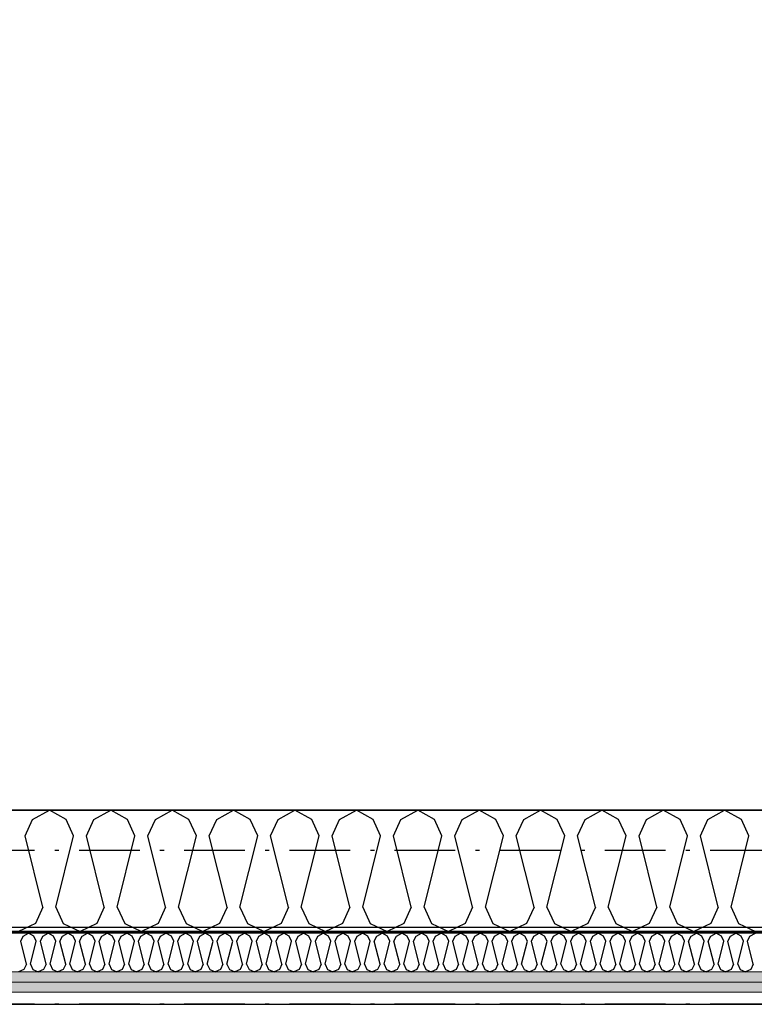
# Model space of a CAD drawing. Header units: millimetres. Extents: x -117798 to 93698, y -182207 to 252400.
# Tile 163 of 222: x -74057 to -73149, y -15112 to -13896. Entities that reach past the tile are written whole.
import ezdxf
from ezdxf.enums import TextEntityAlignment as Align

# ---------------------------------------------------------------- set-up
doc = ezdxf.new("R2010")
doc.units = ezdxf.units.MM
doc.header["$LTSCALE"] = 0.5
doc.header["$MEASUREMENT"] = 0
for name, pattern in [('Akselinje', [1500, 1000, -200, 100, -200]), ('Over snittplan', [260, 150, -50, 10, -50]), ('PLINE', [0])]:
    doc.linetypes.add(name, pattern=pattern)
for name, color, linetype in [('223- Bjelker', 7, 'Continuous'), ('232- Ikke-bærende yttervegger', 7, 'Continuous'), ('232- Ikke-bærende yttervegger (Skravur)', 7, 'Continuous'), ('232- Ikke-bærende yttervegger (Skravur)(Nye konstruksjoner)', 7, 'Continuous'), ('232- Ikke-bærende yttervegger(Nye konstruksjoner)', 7, 'Continuous'), ('256- Faste himlinger og overflatebehandling(Nye konstruksjoner)', 7, 'Continuous'), ('261- Primærkonstruksjon (tak)', 7, 'Continuous'), ('82-- Modullinjer', 7, 'Continuous'), ('862- M___Nettoareal(Nye konstruksjoner)', 7, 'Continuous'), ('862- M___Nettoareal(Polylinje)(Nye konstruksjoner)', 7, 'Continuous'), ('862- M___Nettoareal(Tekst)(Nye konstruksjoner)', 7, 'Continuous')]:
    doc.layers.add(name, color=color, linetype=linetype)
doc.layers.add('236- Innvendig kledning og overflate(Nye konstruksjoner)', color=7, linetype='Continuous', lineweight=0)
doc.styles.add('GENERATED_STYLE_1', font='arial.ttf')
doc.styles.add('GENERATED_STYLE_4', font='arial.ttf')
pattern_1 = [(180, (0, 0), (0, 86.60254), [0, -50]), (180, (-25, -43.3), (0, 86.60254), [0, -50])]

# ---------------------------------------------------------------- blocks, each defined once
blk = doc.blocks.new('Kaldt loft_A-213_39', base_point=(-72439.1, -13443.5))
at = {"layer": '862- M___Nettoareal(Polylinje)(Nye konstruksjoner)', "linetype": 'PLINE', "flags": 128}
blk.add_lwpolyline([(-70082.2, -14871.9), (-70082.2, -12304.9), (-75356.2, -12304.9), (-75356.2, -12021.9), (-77668.2, -12021.9), (-77668.2, -14871.9)], close=True, dxfattribs=at)
at = {"layer": '862- M___Nettoareal(Tekst)(Nye konstruksjoner)', "style": 'GENERATED_STYLE_1'}
for tag, height, p in [('DUMMY_862', 150, (-72557, -13043.3)), ('ROOM_NAME', 150, (-72557, -13878)), ('DUMMY_861', 100, (-72714.1, -13477.8)), ('ROOM_NUMBER', 100, (-72714.1, -13866.6)), ('DUMMY_863', 100, (-72321.2, -13843.7))]:
    blk.add_attdef(tag, text='', height=height, rotation=90, dxfattribs=at).set_placement(p, align=Align.TOP_LEFT)
blk = doc.blocks.new('*X163')
at = {"layer": '232- Ikke-bærende yttervegger (Skravur)', "linetype": 'PLINE'}
for p, q in [((-74040.7, -14883.5), (-74019.9, -14871.9)), ((-73999.2, -14883.5), (-74019.9, -14871.9)), ((-73964.8, -14883.5), (-73944.1, -14871.9)), ((-73923.3, -14883.5), (-73944.1, -14871.9)), ((-73888.9, -14883.5), (-73868.2, -14871.9)), ((-73847.5, -14883.5), (-73868.2, -14871.9)), ((-73813, -14883.5), (-73792.3, -14871.9)), ((-73771.6, -14883.5), (-73792.3, -14871.9)), ((-73737.1, -14883.5), (-73716.4, -14871.9)), ((-73695.7, -14883.5), (-73716.4, -14871.9)), ((-73661.3, -14883.5), (-73640.5, -14871.9)), ((-73619.8, -14883.5), (-73640.5, -14871.9)), ((-73585.4, -14883.5), (-73564.7, -14871.9)), ((-73543.9, -14883.5), (-73564.7, -14871.9)), ((-73509.5, -14883.5), (-73488.8, -14871.9)), ((-73468.1, -14883.5), (-73488.8, -14871.9)), ((-73433.6, -14883.5), (-73412.9, -14871.9)), ((-73392.2, -14883.5), (-73412.9, -14871.9)), ((-73357.8, -14883.5), (-73337, -14871.9)), ((-73316.3, -14883.5), (-73337, -14871.9)), ((-73281.9, -14883.5), (-73261.2, -14871.9)), ((-73240.4, -14883.5), (-73261.2, -14871.9)), ((-73206, -14883.5), (-73185.3, -14871.9)), ((-73164.6, -14883.5), (-73185.3, -14871.9)), ((-74049.9, -14903.8), (-74040.7, -14883.5)), ((-73990, -14903.8), (-73999.2, -14883.5)), ((-73974, -14903.8), (-73964.8, -14883.5)), ((-73914.1, -14903.8), (-73923.3, -14883.5)), ((-73898.2, -14903.8), (-73888.9, -14883.5)), ((-73838.2, -14903.8), (-73847.5, -14883.5)), ((-73822.3, -14903.8), (-73813, -14883.5)), ((-73762.3, -14903.8), (-73771.6, -14883.5)), ((-73746.4, -14903.8), (-73737.1, -14883.5)), ((-73686.5, -14903.8), (-73695.7, -14883.5)), ((-73670.5, -14903.8), (-73661.3, -14883.5)), ((-73610.6, -14903.8), (-73619.8, -14883.5)), ((-73594.6, -14903.8), (-73585.4, -14883.5)), ((-73534.7, -14903.8), (-73543.9, -14883.5)), ((-73518.8, -14903.8), (-73509.5, -14883.5)), ((-73458.8, -14903.8), (-73468.1, -14883.5)), ((-73442.9, -14903.8), (-73433.6, -14883.5)), ((-73382.9, -14903.8), (-73392.2, -14883.5)), ((-73367, -14903.8), (-73357.8, -14883.5)), ((-73307.1, -14903.8), (-73316.3, -14883.5)), ((-73291.1, -14903.8), (-73281.9, -14883.5)), ((-73231.2, -14903.8), (-73240.4, -14883.5)), ((-73215.2, -14903.8), (-73206, -14883.5)), ((-73155.3, -14903.8), (-73164.6, -14883.5)), ((-74027.9, -14991.8), (-74049.9, -14903.8)), ((-74012, -14991.8), (-73990, -14903.8)), ((-73952, -14991.8), (-73974, -14903.8)), ((-73936.1, -14991.8), (-73914.1, -14903.8)), ((-73876.2, -14991.8), (-73898.2, -14903.8)), ((-73860.2, -14991.8), (-73838.2, -14903.8)), ((-73800.3, -14991.8), (-73822.3, -14903.8)), ((-73784.3, -14991.8), (-73762.3, -14903.8)), ((-73724.4, -14991.8), (-73746.4, -14903.8)), ((-73708.5, -14991.8), (-73686.5, -14903.8)), ((-73648.5, -14991.8), (-73670.5, -14903.8)), ((-73632.6, -14991.8), (-73610.6, -14903.8)), ((-73572.6, -14991.8), (-73594.6, -14903.8)), ((-73556.7, -14991.8), (-73534.7, -14903.8)), ((-73496.8, -14991.8), (-73518.8, -14903.8)), ((-73480.8, -14991.8), (-73458.8, -14903.8)), ((-73420.9, -14991.8), (-73442.9, -14903.8)), ((-73404.9, -14991.8), (-73382.9, -14903.8)), ((-73345, -14991.8), (-73367, -14903.8)), ((-73329.1, -14991.8), (-73307.1, -14903.8)), ((-73269.1, -14991.8), (-73291.1, -14903.8)), ((-73253.2, -14991.8), (-73231.2, -14903.8)), ((-73193.2, -14991.8), (-73215.2, -14903.8)), ((-73177.3, -14991.8), (-73155.3, -14903.8)), ((-74027.9, -14991.8), (-74037.2, -15012.1)), ((-74012, -14991.8), (-74002.7, -15012.1)), ((-73952, -14991.8), (-73961.3, -15012.1)), ((-73936.1, -14991.8), (-73926.8, -15012.1)), ((-73876.2, -14991.8), (-73885.4, -15012.1)), ((-73860.2, -14991.8), (-73851, -15012.1)), ((-73800.3, -14991.8), (-73809.5, -15012.1)), ((-73784.3, -14991.8), (-73775.1, -15012.1)), ((-73724.4, -14991.8), (-73733.6, -15012.1)), ((-73708.5, -14991.8), (-73699.2, -15012.1)), ((-73648.5, -14991.8), (-73657.8, -15012.1)), ((-73632.6, -14991.8), (-73623.3, -15012.1)), ((-73572.6, -14991.8), (-73581.9, -15012.1)), ((-73556.7, -14991.8), (-73547.4, -15012.1)), ((-73496.8, -14991.8), (-73506, -15012.1)), ((-73480.8, -14991.8), (-73471.6, -15012.1)), ((-73420.9, -14991.8), (-73430.1, -15012.1)), ((-73404.9, -14991.8), (-73395.7, -15012.1)), ((-73345, -14991.8), (-73354.2, -15012.1)), ((-73329.1, -14991.8), (-73319.8, -15012.1)), ((-73269.1, -14991.8), (-73278.4, -15012.1)), ((-73253.2, -14991.8), (-73243.9, -15012.1)), ((-73193.2, -14991.8), (-73202.5, -15012.1)), ((-73177.3, -14991.8), (-73168.1, -15012.1)), ((-74037.2, -15012.1), (-74057.9, -15021.9)), ((-74002.7, -15012.1), (-73982, -15021.9)), ((-73961.3, -15012.1), (-73982, -15021.9)), ((-73926.8, -15012.1), (-73906.1, -15021.9)), ((-73885.4, -15012.1), (-73906.1, -15021.9)), ((-73851, -15012.1), (-73830.2, -15021.9)), ((-73809.5, -15012.1), (-73830.2, -15021.9)), ((-73775.1, -15012.1), (-73754.4, -15021.9)), ((-73733.6, -15012.1), (-73754.4, -15021.9)), ((-73699.2, -15012.1), (-73678.5, -15021.9)), ((-73657.8, -15012.1), (-73678.5, -15021.9)), ((-73623.3, -15012.1), (-73602.6, -15021.9)), ((-73581.9, -15012.1), (-73602.6, -15021.9)), ((-73547.4, -15012.1), (-73526.7, -15021.9)), ((-73506, -15012.1), (-73526.7, -15021.9)), ((-73471.6, -15012.1), (-73450.8, -15021.9)), ((-73430.1, -15012.1), (-73450.8, -15021.9)), ((-73395.7, -15012.1), (-73375, -15021.9)), ((-73354.2, -15012.1), (-73375, -15021.9)), ((-73319.8, -15012.1), (-73299.1, -15021.9)), ((-73278.4, -15012.1), (-73299.1, -15021.9)), ((-73243.9, -15012.1), (-73223.2, -15021.9)), ((-73202.5, -15012.1), (-73223.2, -15021.9)), ((-73168.1, -15012.1), (-73147.3, -15021.9))]:
    blk.add_line(p, q, dxfattribs=at)
blk = doc.blocks.new('*X530')
at = {"layer": '232- Ikke-bærende yttervegger (Skravur)(Nye konstruksjoner)', "linetype": 'PLINE'}
for p, q in [((-74055.3, -15034.1), (-74052.4, -15027.6)), ((-74048.3, -15062.3), (-74055.3, -15034.1)), ((-74052.4, -15027.6), (-74045.7, -15023.9)), ((-74039.1, -15027.6), (-74045.7, -15023.9)), ((-74043.2, -15062.3), (-74036.2, -15034.1)), ((-74036.2, -15034.1), (-74039.1, -15027.6)), ((-74031, -15034.1), (-74028.1, -15027.6)), ((-74024, -15062.3), (-74031, -15034.1)), ((-74028.1, -15027.6), (-74021.5, -15023.9)), ((-74014.8, -15027.6), (-74021.5, -15023.9)), ((-74018.9, -15062.3), (-74011.9, -15034.1)), ((-74011.9, -15034.1), (-74014.8, -15027.6)), ((-74006.8, -15034.1), (-74003.8, -15027.6)), ((-73999.7, -15062.3), (-74006.8, -15034.1)), ((-74003.8, -15027.6), (-73997.2, -15023.9)), ((-73990.5, -15027.6), (-73997.2, -15023.9)), ((-73994.6, -15062.3), (-73987.6, -15034.1)), ((-73987.6, -15034.1), (-73990.5, -15027.6)), ((-73982.5, -15034.1), (-73979.5, -15027.6)), ((-73975.4, -15062.3), (-73982.5, -15034.1)), ((-73979.5, -15027.6), (-73972.9, -15023.9)), ((-73966.3, -15027.6), (-73972.9, -15023.9)), ((-73970.3, -15062.3), (-73963.3, -15034.1)), ((-73963.3, -15034.1), (-73966.3, -15027.6)), ((-73958.2, -15034.1), (-73955.2, -15027.6)), ((-73951.2, -15062.3), (-73958.2, -15034.1)), ((-73955.2, -15027.6), (-73948.6, -15023.9)), ((-73942, -15027.6), (-73948.6, -15023.9)), ((-73946.1, -15062.3), (-73939, -15034.1)), ((-73939, -15034.1), (-73942, -15027.6)), ((-73933.9, -15034.1), (-73931, -15027.6)), ((-73926.9, -15062.3), (-73933.9, -15034.1)), ((-73931, -15027.6), (-73924.3, -15023.9)), ((-73917.7, -15027.6), (-73924.3, -15023.9)), ((-73921.8, -15062.3), (-73914.7, -15034.1)), ((-73914.7, -15034.1), (-73917.7, -15027.6)), ((-73909.6, -15034.1), (-73906.7, -15027.6)), ((-73902.6, -15062.3), (-73909.6, -15034.1)), ((-73906.7, -15027.6), (-73900.1, -15023.9)), ((-73893.4, -15027.6), (-73900.1, -15023.9)), ((-73897.5, -15062.3), (-73890.5, -15034.1)), ((-73890.5, -15034.1), (-73893.4, -15027.6)), ((-73885.4, -15034.1), (-73882.4, -15027.6)), ((-73878.3, -15062.3), (-73885.4, -15034.1)), ((-73882.4, -15027.6), (-73875.8, -15023.9)), ((-73869.1, -15027.6), (-73875.8, -15023.9)), ((-73873.2, -15062.3), (-73866.2, -15034.1)), ((-73866.2, -15034.1), (-73869.1, -15027.6)), ((-73861.1, -15034.1), (-73858.1, -15027.6)), ((-73854, -15062.3), (-73861.1, -15034.1)), ((-73858.1, -15027.6), (-73851.5, -15023.9)), ((-73844.9, -15027.6), (-73851.5, -15023.9)), ((-73848.9, -15062.3), (-73841.9, -15034.1)), ((-73841.9, -15034.1), (-73844.9, -15027.6)), ((-73836.8, -15034.1), (-73833.8, -15027.6)), ((-73829.8, -15062.3), (-73836.8, -15034.1)), ((-73833.8, -15027.6), (-73827.2, -15023.9)), ((-73820.6, -15027.6), (-73827.2, -15023.9)), ((-73824.7, -15062.3), (-73817.6, -15034.1)), ((-73817.6, -15034.1), (-73820.6, -15027.6)), ((-73812.5, -15034.1), (-73809.6, -15027.6)), ((-73805.5, -15062.3), (-73812.5, -15034.1)), ((-73809.6, -15027.6), (-73802.9, -15023.9)), ((-73796.3, -15027.6), (-73802.9, -15023.9)), ((-73800.4, -15062.3), (-73793.3, -15034.1)), ((-73793.3, -15034.1), (-73796.3, -15027.6)), ((-73788.2, -15034.1), (-73785.3, -15027.6)), ((-73781.2, -15062.3), (-73788.2, -15034.1)), ((-73785.3, -15027.6), (-73778.6, -15023.9)), ((-73772, -15027.6), (-73778.6, -15023.9)), ((-73776.1, -15062.3), (-73769.1, -15034.1)), ((-73769.1, -15034.1), (-73772, -15027.6)), ((-73764, -15034.1), (-73761, -15027.6)), ((-73756.9, -15062.3), (-73764, -15034.1)), ((-73761, -15027.6), (-73754.4, -15023.9)), ((-73747.7, -15027.6), (-73754.4, -15023.9)), ((-73751.8, -15062.3), (-73744.8, -15034.1)), ((-73744.8, -15034.1), (-73747.7, -15027.6)), ((-73739.7, -15034.1), (-73736.7, -15027.6)), ((-73732.6, -15062.3), (-73739.7, -15034.1)), ((-73736.7, -15027.6), (-73730.1, -15023.9)), ((-73723.5, -15027.6), (-73730.1, -15023.9)), ((-73727.5, -15062.3), (-73720.5, -15034.1)), ((-73720.5, -15034.1), (-73723.5, -15027.6)), ((-73715.4, -15034.1), (-73712.4, -15027.6)), ((-73708.4, -15062.3), (-73715.4, -15034.1)), ((-73712.4, -15027.6), (-73705.8, -15023.9)), ((-73699.2, -15027.6), (-73705.8, -15023.9)), ((-73703.3, -15062.3), (-73696.2, -15034.1)), ((-73696.2, -15034.1), (-73699.2, -15027.6)), ((-73691.1, -15034.1), (-73688.2, -15027.6)), ((-73684.1, -15062.3), (-73691.1, -15034.1)), ((-73688.2, -15027.6), (-73681.5, -15023.9)), ((-73674.9, -15027.6), (-73681.5, -15023.9)), ((-73679, -15062.3), (-73671.9, -15034.1)), ((-73671.9, -15034.1), (-73674.9, -15027.6)), ((-73666.8, -15034.1), (-73663.9, -15027.6)), ((-73659.8, -15062.3), (-73666.8, -15034.1)), ((-73663.9, -15027.6), (-73657.2, -15023.9)), ((-73650.6, -15027.6), (-73657.2, -15023.9)), ((-73654.7, -15062.3), (-73647.7, -15034.1)), ((-73647.7, -15034.1), (-73650.6, -15027.6)), ((-73642.5, -15034.1), (-73639.6, -15027.6)), ((-73635.5, -15062.3), (-73642.5, -15034.1)), ((-73639.6, -15027.6), (-73633, -15023.9)), ((-73626.3, -15027.6), (-73633, -15023.9)), ((-73630.4, -15062.3), (-73623.4, -15034.1)), ((-73623.4, -15034.1), (-73626.3, -15027.6)), ((-73618.3, -15034.1), (-73615.3, -15027.6)), ((-73611.2, -15062.3), (-73618.3, -15034.1)), ((-73615.3, -15027.6), (-73608.7, -15023.9)), ((-73602, -15027.6), (-73608.7, -15023.9)), ((-73606.1, -15062.3), (-73599.1, -15034.1)), ((-73599.1, -15034.1), (-73602, -15027.6)), ((-73594, -15034.1), (-73591, -15027.6)), ((-73586.9, -15062.3), (-73594, -15034.1)), ((-73591, -15027.6), (-73584.4, -15023.9)), ((-73577.8, -15027.6), (-73584.4, -15023.9)), ((-73581.8, -15062.3), (-73574.8, -15034.1)), ((-73574.8, -15034.1), (-73577.8, -15027.6)), ((-73569.7, -15034.1), (-73566.7, -15027.6)), ((-73562.7, -15062.3), (-73569.7, -15034.1)), ((-73566.7, -15027.6), (-73560.1, -15023.9)), ((-73553.5, -15027.6), (-73560.1, -15023.9)), ((-73557.6, -15062.3), (-73550.5, -15034.1)), ((-73550.5, -15034.1), (-73553.5, -15027.6)), ((-73545.4, -15034.1), (-73542.5, -15027.6)), ((-73538.4, -15062.3), (-73545.4, -15034.1)), ((-73542.5, -15027.6), (-73535.8, -15023.9)), ((-73529.2, -15027.6), (-73535.8, -15023.9)), ((-73533.3, -15062.3), (-73526.2, -15034.1)), ((-73526.2, -15034.1), (-73529.2, -15027.6)), ((-73521.1, -15034.1), (-73518.2, -15027.6)), ((-73514.1, -15062.3), (-73521.1, -15034.1)), ((-73518.2, -15027.6), (-73511.6, -15023.9)), ((-73504.9, -15027.6), (-73511.6, -15023.9)), ((-73509, -15062.3), (-73502, -15034.1)), ((-73502, -15034.1), (-73504.9, -15027.6)), ((-73496.9, -15034.1), (-73493.9, -15027.6)), ((-73489.8, -15062.3), (-73496.9, -15034.1)), ((-73493.9, -15027.6), (-73487.3, -15023.9)), ((-73480.6, -15027.6), (-73487.3, -15023.9)), ((-73484.7, -15062.3), (-73477.7, -15034.1)), ((-73477.7, -15034.1), (-73480.6, -15027.6)), ((-73472.6, -15034.1), (-73469.6, -15027.6)), ((-73465.5, -15062.3), (-73472.6, -15034.1)), ((-73469.6, -15027.6), (-73463, -15023.9)), ((-73456.4, -15027.6), (-73463, -15023.9)), ((-73460.4, -15062.3), (-73453.4, -15034.1)), ((-73453.4, -15034.1), (-73456.4, -15027.6)), ((-73448.3, -15034.1), (-73445.3, -15027.6)), ((-73441.3, -15062.3), (-73448.3, -15034.1)), ((-73445.3, -15027.6), (-73438.7, -15023.9)), ((-73432.1, -15027.6), (-73438.7, -15023.9)), ((-73436.2, -15062.3), (-73429.1, -15034.1)), ((-73429.1, -15034.1), (-73432.1, -15027.6)), ((-73424, -15034.1), (-73421.1, -15027.6)), ((-73417, -15062.3), (-73424, -15034.1)), ((-73421.1, -15027.6), (-73414.4, -15023.9)), ((-73407.8, -15027.6), (-73414.4, -15023.9)), ((-73411.9, -15062.3), (-73404.8, -15034.1)), ((-73404.8, -15034.1), (-73407.8, -15027.6)), ((-73399.7, -15034.1), (-73396.8, -15027.6)), ((-73392.7, -15062.3), (-73399.7, -15034.1)), ((-73396.8, -15027.6), (-73390.1, -15023.9)), ((-73383.5, -15027.6), (-73390.1, -15023.9)), ((-73387.6, -15062.3), (-73380.6, -15034.1)), ((-73380.6, -15034.1), (-73383.5, -15027.6)), ((-73375.5, -15034.1), (-73372.5, -15027.6)), ((-73368.4, -15062.3), (-73375.5, -15034.1)), ((-73372.5, -15027.6), (-73365.9, -15023.9)), ((-73359.2, -15027.6), (-73365.9, -15023.9)), ((-73363.3, -15062.3), (-73356.3, -15034.1)), ((-73356.3, -15034.1), (-73359.2, -15027.6)), ((-73351.2, -15034.1), (-73348.2, -15027.6)), ((-73344.1, -15062.3), (-73351.2, -15034.1)), ((-73348.2, -15027.6), (-73341.6, -15023.9)), ((-73335, -15027.6), (-73341.6, -15023.9)), ((-73339, -15062.3), (-73332, -15034.1)), ((-73332, -15034.1), (-73335, -15027.6)), ((-73326.9, -15034.1), (-73323.9, -15027.6)), ((-73319.9, -15062.3), (-73326.9, -15034.1)), ((-73323.9, -15027.6), (-73317.3, -15023.9)), ((-73310.7, -15027.6), (-73317.3, -15023.9)), ((-73314.8, -15062.3), (-73307.7, -15034.1)), ((-73307.7, -15034.1), (-73310.7, -15027.6)), ((-73302.6, -15034.1), (-73299.7, -15027.6)), ((-73295.6, -15062.3), (-73302.6, -15034.1)), ((-73299.7, -15027.6), (-73293, -15023.9)), ((-73286.4, -15027.6), (-73293, -15023.9)), ((-73290.5, -15062.3), (-73283.4, -15034.1)), ((-73283.4, -15034.1), (-73286.4, -15027.6)), ((-73278.3, -15034.1), (-73275.4, -15027.6)), ((-73271.3, -15062.3), (-73278.3, -15034.1)), ((-73275.4, -15027.6), (-73268.7, -15023.9)), ((-73262.1, -15027.6), (-73268.7, -15023.9)), ((-73266.2, -15062.3), (-73259.1, -15034.1)), ((-73259.1, -15034.1), (-73262.1, -15027.6)), ((-73254, -15034.1), (-73251.1, -15027.6)), ((-73247, -15062.3), (-73254, -15034.1)), ((-73251.1, -15027.6), (-73244.5, -15023.9)), ((-73237.8, -15027.6), (-73244.5, -15023.9)), ((-73241.9, -15062.3), (-73234.9, -15034.1)), ((-73234.9, -15034.1), (-73237.8, -15027.6)), ((-73229.8, -15034.1), (-73226.8, -15027.6)), ((-73222.7, -15062.3), (-73229.8, -15034.1)), ((-73226.8, -15027.6), (-73220.2, -15023.9)), ((-73213.5, -15027.6), (-73220.2, -15023.9)), ((-73217.6, -15062.3), (-73210.6, -15034.1)), ((-73210.6, -15034.1), (-73213.5, -15027.6)), ((-73205.5, -15034.1), (-73202.5, -15027.6)), ((-73198.4, -15062.3), (-73205.5, -15034.1)), ((-73202.5, -15027.6), (-73195.9, -15023.9)), ((-73189.3, -15027.6), (-73195.9, -15023.9)), ((-73193.3, -15062.3), (-73186.3, -15034.1)), ((-73186.3, -15034.1), (-73189.3, -15027.6)), ((-73181.2, -15034.1), (-73178.2, -15027.6)), ((-73174.2, -15062.3), (-73181.2, -15034.1)), ((-73178.2, -15027.6), (-73171.6, -15023.9)), ((-73165, -15027.6), (-73171.6, -15023.9)), ((-73169.1, -15062.3), (-73162, -15034.1)), ((-73162, -15034.1), (-73165, -15027.6)), ((-73156.9, -15034.1), (-73154, -15027.6)), ((-73149.9, -15062.3), (-73156.9, -15034.1)), ((-73154, -15027.6), (-73147.3, -15023.9)), ((-74051.3, -15068.8), (-74057.9, -15071.9)), ((-74048.3, -15062.3), (-74051.3, -15068.8)), ((-74043.2, -15062.3), (-74040.2, -15068.8)), ((-74040.2, -15068.8), (-74033.6, -15071.9)), ((-74027, -15068.8), (-74033.6, -15071.9)), ((-74024, -15062.3), (-74027, -15068.8)), ((-74018.9, -15062.3), (-74015.9, -15068.8)), ((-74015.9, -15068.8), (-74009.3, -15071.9)), ((-74002.7, -15068.8), (-74009.3, -15071.9)), ((-73999.7, -15062.3), (-74002.7, -15068.8)), ((-73994.6, -15062.3), (-73991.7, -15068.8)), ((-73991.7, -15068.8), (-73985, -15071.9)), ((-73978.4, -15068.8), (-73985, -15071.9)), ((-73975.4, -15062.3), (-73978.4, -15068.8)), ((-73970.3, -15062.3), (-73967.4, -15068.8)), ((-73967.4, -15068.8), (-73960.8, -15071.9)), ((-73954.1, -15068.8), (-73960.8, -15071.9)), ((-73951.2, -15062.3), (-73954.1, -15068.8)), ((-73946.1, -15062.3), (-73943.1, -15068.8)), ((-73943.1, -15068.8), (-73936.5, -15071.9)), ((-73929.8, -15068.8), (-73936.5, -15071.9)), ((-73926.9, -15062.3), (-73929.8, -15068.8)), ((-73921.8, -15062.3), (-73918.8, -15068.8)), ((-73918.8, -15068.8), (-73912.2, -15071.9)), ((-73905.6, -15068.8), (-73912.2, -15071.9)), ((-73902.6, -15062.3), (-73905.6, -15068.8)), ((-73897.5, -15062.3), (-73894.5, -15068.8)), ((-73894.5, -15068.8), (-73887.9, -15071.9)), ((-73881.3, -15068.8), (-73887.9, -15071.9)), ((-73878.3, -15062.3), (-73881.3, -15068.8)), ((-73873.2, -15062.3), (-73870.3, -15068.8)), ((-73870.3, -15068.8), (-73863.6, -15071.9)), ((-73857, -15068.8), (-73863.6, -15071.9)), ((-73854, -15062.3), (-73857, -15068.8)), ((-73848.9, -15062.3), (-73846, -15068.8)), ((-73846, -15068.8), (-73839.3, -15071.9)), ((-73832.7, -15068.8), (-73839.3, -15071.9)), ((-73829.8, -15062.3), (-73832.7, -15068.8)), ((-73824.7, -15062.3), (-73821.7, -15068.8)), ((-73821.7, -15068.8), (-73815.1, -15071.9)), ((-73808.4, -15068.8), (-73815.1, -15071.9)), ((-73805.5, -15062.3), (-73808.4, -15068.8)), ((-73800.4, -15062.3), (-73797.4, -15068.8)), ((-73797.4, -15068.8), (-73790.8, -15071.9)), ((-73784.2, -15068.8), (-73790.8, -15071.9)), ((-73781.2, -15062.3), (-73784.2, -15068.8)), ((-73776.1, -15062.3), (-73773.1, -15068.8)), ((-73773.1, -15068.8), (-73766.5, -15071.9)), ((-73759.9, -15068.8), (-73766.5, -15071.9)), ((-73756.9, -15062.3), (-73759.9, -15068.8)), ((-73751.8, -15062.3), (-73748.9, -15068.8)), ((-73748.9, -15068.8), (-73742.2, -15071.9)), ((-73735.6, -15068.8), (-73742.2, -15071.9)), ((-73732.6, -15062.3), (-73735.6, -15068.8)), ((-73727.5, -15062.3), (-73724.6, -15068.8)), ((-73724.6, -15068.8), (-73717.9, -15071.9)), ((-73711.3, -15068.8), (-73717.9, -15071.9)), ((-73708.4, -15062.3), (-73711.3, -15068.8)), ((-73703.3, -15062.3), (-73700.3, -15068.8)), ((-73700.3, -15068.8), (-73693.7, -15071.9)), ((-73687, -15068.8), (-73693.7, -15071.9)), ((-73684.1, -15062.3), (-73687, -15068.8)), ((-73679, -15062.3), (-73676, -15068.8)), ((-73676, -15068.8), (-73669.4, -15071.9)), ((-73662.7, -15068.8), (-73669.4, -15071.9)), ((-73659.8, -15062.3), (-73662.7, -15068.8)), ((-73654.7, -15062.3), (-73651.7, -15068.8)), ((-73651.7, -15068.8), (-73645.1, -15071.9)), ((-73638.5, -15068.8), (-73645.1, -15071.9)), ((-73635.5, -15062.3), (-73638.5, -15068.8)), ((-73630.4, -15062.3), (-73627.4, -15068.8)), ((-73627.4, -15068.8), (-73620.8, -15071.9)), ((-73614.2, -15068.8), (-73620.8, -15071.9)), ((-73611.2, -15062.3), (-73614.2, -15068.8)), ((-73606.1, -15062.3), (-73603.2, -15068.8)), ((-73603.2, -15068.8), (-73596.5, -15071.9)), ((-73589.9, -15068.8), (-73596.5, -15071.9)), ((-73586.9, -15062.3), (-73589.9, -15068.8)), ((-73581.8, -15062.3), (-73578.9, -15068.8)), ((-73578.9, -15068.8), (-73572.3, -15071.9)), ((-73565.6, -15068.8), (-73572.3, -15071.9)), ((-73562.7, -15062.3), (-73565.6, -15068.8)), ((-73557.6, -15062.3), (-73554.6, -15068.8)), ((-73554.6, -15068.8), (-73548, -15071.9)), ((-73541.3, -15068.8), (-73548, -15071.9)), ((-73538.4, -15062.3), (-73541.3, -15068.8)), ((-73533.3, -15062.3), (-73530.3, -15068.8)), ((-73530.3, -15068.8), (-73523.7, -15071.9)), ((-73517.1, -15068.8), (-73523.7, -15071.9)), ((-73514.1, -15062.3), (-73517.1, -15068.8)), ((-73509, -15062.3), (-73506, -15068.8)), ((-73506, -15068.8), (-73499.4, -15071.9)), ((-73492.8, -15068.8), (-73499.4, -15071.9)), ((-73489.8, -15062.3), (-73492.8, -15068.8)), ((-73484.7, -15062.3), (-73481.8, -15068.8)), ((-73481.8, -15068.8), (-73475.1, -15071.9)), ((-73468.5, -15068.8), (-73475.1, -15071.9)), ((-73465.5, -15062.3), (-73468.5, -15068.8)), ((-73460.4, -15062.3), (-73457.5, -15068.8)), ((-73457.5, -15068.8), (-73450.8, -15071.9)), ((-73444.2, -15068.8), (-73450.8, -15071.9)), ((-73441.3, -15062.3), (-73444.2, -15068.8)), ((-73436.2, -15062.3), (-73433.2, -15068.8)), ((-73433.2, -15068.8), (-73426.6, -15071.9)), ((-73419.9, -15068.8), (-73426.6, -15071.9)), ((-73417, -15062.3), (-73419.9, -15068.8)), ((-73411.9, -15062.3), (-73408.9, -15068.8)), ((-73408.9, -15068.8), (-73402.3, -15071.9)), ((-73395.7, -15068.8), (-73402.3, -15071.9)), ((-73392.7, -15062.3), (-73395.7, -15068.8)), ((-73387.6, -15062.3), (-73384.6, -15068.8)), ((-73384.6, -15068.8), (-73378, -15071.9)), ((-73371.4, -15068.8), (-73378, -15071.9)), ((-73368.4, -15062.3), (-73371.4, -15068.8)), ((-73363.3, -15062.3), (-73360.4, -15068.8)), ((-73360.4, -15068.8), (-73353.7, -15071.9)), ((-73347.1, -15068.8), (-73353.7, -15071.9)), ((-73344.1, -15062.3), (-73347.1, -15068.8)), ((-73339, -15062.3), (-73336.1, -15068.8)), ((-73336.1, -15068.8), (-73329.4, -15071.9)), ((-73322.8, -15068.8), (-73329.4, -15071.9)), ((-73319.9, -15062.3), (-73322.8, -15068.8)), ((-73314.8, -15062.3), (-73311.8, -15068.8)), ((-73311.8, -15068.8), (-73305.2, -15071.9)), ((-73298.5, -15068.8), (-73305.2, -15071.9)), ((-73295.6, -15062.3), (-73298.5, -15068.8)), ((-73290.5, -15062.3), (-73287.5, -15068.8)), ((-73287.5, -15068.8), (-73280.9, -15071.9)), ((-73274.2, -15068.8), (-73280.9, -15071.9)), ((-73271.3, -15062.3), (-73274.2, -15068.8)), ((-73266.2, -15062.3), (-73263.2, -15068.8)), ((-73263.2, -15068.8), (-73256.6, -15071.9)), ((-73250, -15068.8), (-73256.6, -15071.9)), ((-73247, -15062.3), (-73250, -15068.8)), ((-73241.9, -15062.3), (-73238.9, -15068.8)), ((-73238.9, -15068.8), (-73232.3, -15071.9)), ((-73225.7, -15068.8), (-73232.3, -15071.9)), ((-73222.7, -15062.3), (-73225.7, -15068.8)), ((-73217.6, -15062.3), (-73214.7, -15068.8)), ((-73214.7, -15068.8), (-73208, -15071.9)), ((-73201.4, -15068.8), (-73208, -15071.9)), ((-73198.4, -15062.3), (-73201.4, -15068.8)), ((-73193.3, -15062.3), (-73190.4, -15068.8)), ((-73190.4, -15068.8), (-73183.8, -15071.9)), ((-73177.1, -15068.8), (-73183.8, -15071.9)), ((-73174.2, -15062.3), (-73177.1, -15068.8)), ((-73169.1, -15062.3), (-73166.1, -15068.8)), ((-73166.1, -15068.8), (-73159.5, -15071.9)), ((-73152.8, -15068.8), (-73159.5, -15071.9)), ((-73149.9, -15062.3), (-73152.8, -15068.8))]:
    blk.add_line(p, q, dxfattribs=at)
blk = doc.blocks.new('Standard grid marker[205]', base_point=(20939.5, -15016.9))
at = {"layer": '82-- Modullinjer', "linetype": 'Akselinje'}
blk.add_line((20739.5, -15016.9), (-81321.3, -15016.9), dxfattribs=at)
at = {"layer": '82-- Modullinjer', "style": 'GENERATED_STYLE_4'}
for tag, p in [('AC_MarkerText_1_1', (-81898.8, -15056.9)), ('AC_MarkerText_1_0', (21062, -15056.9))]:
    blk.add_attdef(tag, text='', height=175, rotation=90, dxfattribs=at).set_placement(p, align=Align.TOP_CENTER)

msp = doc.modelspace()

# ---------------------------------------------------------------- hatches: boundary and pattern name
at = {"layer": '232- Ikke-bærende yttervegger (Skravur)(Nye konstruksjoner)', "linetype": 'Continuous'}
msp.add_hatch(color=256, dxfattribs=at).paths.add_polyline_path([(-70928.2, -15021.9), (-77578.2, -15021.9), (-77578.2, -15023.9), (-70928.2, -15023.9)])
h = msp.add_hatch(dxfattribs=at)
h.set_pattern_fill('Gips', color=256, style=0, pattern_type=2)
h.set_pattern_definition(pattern_1)
h.paths.add_polyline_path([(-77578.2, -15084.4), (-70928.2, -15084.4), (-70928.2, -15071.9), (-77578.2, -15071.9)])
h = msp.add_hatch(dxfattribs=at)
h.set_pattern_fill('Gips', color=256, style=0, pattern_type=2)
h.set_pattern_definition(pattern_1)
h.paths.add_polyline_path([(-77578.2, -15096.9), (-70928.2, -15096.9), (-70928.2, -15084.4), (-77578.2, -15084.4)])

# ---------------------------------------------------------------- linework, layer by layer
at = {"layer": '223- Bjelker', "linetype": 'Over snittplan'}
for p, q in [((-64288.2, -14921.9), (-77768.2, -14921.9)), ((-64288.2, -15111.9), (-77768.2, -15111.9))]:
    msp.add_line(p, q, dxfattribs=at)
at = {"layer": '232- Ikke-bærende yttervegger', "linetype": 'PLINE', "flags": 128}
for points in [[(-70082.2, -14871.9), (-77768.2, -14871.9)], [(-77768.2, -15021.9), (-68773.2, -15021.9)]]:
    msp.add_lwpolyline(points, dxfattribs=at)
at = {"layer": '232- Ikke-bærende yttervegger(Nye konstruksjoner)', "linetype": 'PLINE'}
msp.add_line((-70928.2, -15023.9), (-77578.2, -15023.9), dxfattribs=at)
at = {"layer": '232- Ikke-bærende yttervegger(Nye konstruksjoner)', "linetype": 'PLINE', "flags": 128}
msp.add_lwpolyline([(-70928.2, -15021.9), (-77578.2, -15021.9)], dxfattribs=at)
at = {"layer": '236- Innvendig kledning og overflate(Nye konstruksjoner)', "linetype": 'PLINE'}
for p, q in [((-77578.2, -15071.9), (-70928.2, -15071.9)), ((-77578.2, -15084.4), (-70928.2, -15084.4))]:
    msp.add_line(p, q, dxfattribs=at)
at = {"layer": '236- Innvendig kledning og overflate(Nye konstruksjoner)', "linetype": 'PLINE', "flags": 128}
msp.add_lwpolyline([(-77578.2, -15096.9), (-70928.2, -15096.9)], dxfattribs=at)
at = {"layer": '256- Faste himlinger og overflatebehandling(Nye konstruksjoner)', "linetype": 'PLINE', "flags": 128}
msp.add_lwpolyline([(-77603.7, -15111.9), (-70928.2, -15111.9)], dxfattribs=at)
at = {"layer": '261- Primærkonstruksjon (tak)', "linetype": 'PLINE', "flags": 128}
for points in [[(-69923.2, -14871.9), (-77818.2, -14871.9)], [(-69600.7, -15016.9), (-77818.2, -15016.9)]]:
    msp.add_lwpolyline(points, dxfattribs=at)

# ---------------------------------------------------------------- block references
at = {"layer": '232- Ikke-bærende yttervegger'}
msp.add_blockref('*X163', (0, 0), dxfattribs=at)
at = {"layer": '232- Ikke-bærende yttervegger(Nye konstruksjoner)'}
msp.add_blockref('*X530', (0, 0), dxfattribs=at)
at = {"layer": '82-- Modullinjer', "linetype": 'PLINE'}
msp.add_blockref('Standard grid marker[205]', (20939.5, -15016.9), dxfattribs=at)
at = {"layer": '862- M___Nettoareal(Nye konstruksjoner)', "linetype": 'Continuous'}
msp.add_blockref('Kaldt loft_A-213_39', (-72439.1, -13443.5), dxfattribs=at)

doc.saveas('drawing.dxf')
